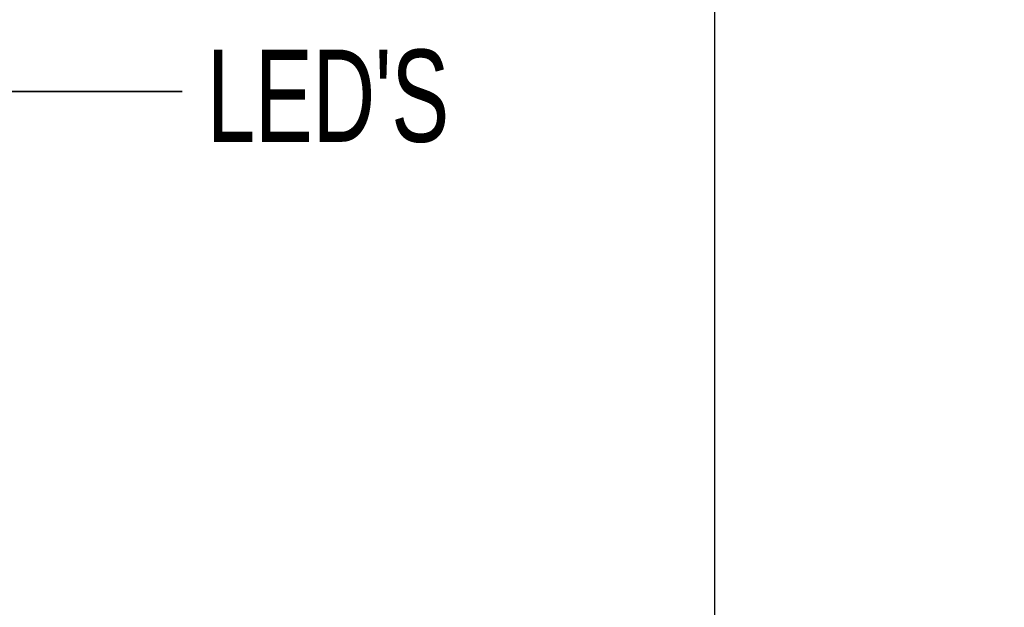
# Model space of a CAD drawing. Header units: millimetres. Extents: x 0 to 838, y 0 to 648.
# Tile 14 of 63: x 246 to 313, y 177 to 218. Entities that reach past the tile are written whole.
import ezdxf

# ---------------------------------------------------------------- set-up
doc = ezdxf.new("R2010")
doc.units = ezdxf.units.MM
doc.header["$LTSCALE"] = 3
doc.layers.add('DIMENSIONS', color=140, linetype='Continuous', lineweight=25)
doc.styles.add('SLDTEXTSTYLE0', font='TXT', dxfattribs={"width": 0.7})
doc.dimstyles.new('SLDDIMSTYLE0', dxfattribs={"dimtxt": 6.474023, "dimasz": 9.906, "dimexe": 0, "dimexo": 0.0625, "dimgap": 1.618506, "dimtad": 0, "dimtih": 1, "dimtoh": 1, "dimdec": 1, "dimrnd": 1e-09, "dimzin": 4, "dimdsep": 46, "dimtxsty": 'SLDTEXTSTYLE0', "dimsah": 1, "dimcen": 0.09, "dimadec": 0, "dimazin": 1, "dimtfac": 1, "dimtdec": 1, "dimtofl": 0, "dimtmove": 0, "dimatfit": 3, "dimfxl": 0, "dimfrac": 2, "dimtolj": 1, "dimtzin": 12, "dimarcsym": 0})
doc.dimstyles.new('SLDDIMSTYLE5', dxfattribs={"dimtxt": 0.18, "dimasz": 3.048, "dimexe": 0, "dimexo": 0.0625, "dimgap": 0, "dimtad": 0, "dimtih": 1, "dimtoh": 1, "dimdec": 0, "dimrnd": 1e-09, "dimzin": 0, "dimdsep": 46, "dimtxsty": 'Standard', "dimblk1": 'DOT', "dimblk2": 'DOT', "dimsah": 1, "dimcen": 0.09, "dimadec": 0, "dimazin": 0, "dimtfac": 3.048, "dimtdec": 0, "dimtofl": 0, "dimtmove": 0, "dimatfit": 3, "dimldrblk": 'DOT', "dimfxl": 0, "dimfrac": 2, "dimtolj": 1, "dimtzin": 0, "dimarcsym": 0})

# ---------------------------------------------------------------- blocks, each defined once
blk = doc.blocks.new('_Dot')
at = {"color": 0, "linetype": 'ByBlock', "lineweight": -2}
blk.add_line((-0.5, 0), (-1, 0), dxfattribs=at)
at = {"color": 0, "linetype": 'ByBlock', "const_width": 0.5}
blk.add_lwpolyline([(-0.25, 0, 1), (0.25, 0, 1)], format="xyb", close=True, dxfattribs=at)
blk = doc.blocks.new('_D_9')
at = {"layer": 'DIMENSIONS'}
for p, q in [((293.499, 172.55), (293.499, 416.191)), ((381.499, 333.976), (381.499, 416.191)), ((293.499, 406.666), (319.796, 406.666)), ((328.569, 406.666), (326.395, 406.666)), ((326.395, 406.666), (326.395, 396.376)), ((347.807, 406.666), (349.981, 406.666)), ((349.981, 406.666), (349.981, 396.376)), ((381.499, 406.666), (356.579, 406.666)), ((326.395, 396.376), (328.569, 396.376)), ((349.981, 396.376), (347.807, 396.376))]:
    blk.add_line(p, q, dxfattribs=at)
for points in [[(293.499, 406.666), (303.405, 405.142), (303.405, 408.19)], [(381.499, 406.666), (371.593, 408.19), (371.593, 405.142)]]:
    blk.add_solid(points, dxfattribs=at)
at = {"layer": 'DIMENSIONS', "char_height": 6.35, "attachment_point": 1, "style": 'SLDTEXTSTYLE0'}
for s, insert in [('88.0', (328.569, 416.301)), ('3.46', (328.569, 404.562))]:
    blk.add_mtext(s, dxfattribs=dict(at, insert=insert))

msp = doc.modelspace()

# ---------------------------------------------------------------- linework, layer by layer
at = {"layer": 'DIMENSIONS', "flags": 128}
for points in [[(256.812655, 212.783523), (171.146628, 212.783523), (159.533109, 200.398663)], [(256.812655, 212.783523), (201.569991, 212.783523), (193.137878, 200.398663)]]:
    msp.add_lwpolyline(points, dxfattribs=at)

# ---------------------------------------------------------------- texts
at = {"layer": 'DIMENSIONS', "char_height": 6.35, "attachment_point": 1, "style": 'SLDTEXTSTYLE0'}
for insert in [(258.514587, 215.656034), (258.519291, 215.656034), (258.536781, 215.656034)]:
    msp.add_mtext("LED'S", dxfattribs=dict(at, insert=insert))

# ---------------------------------------------------------------- dimensions: what is measured, and where the dimension line sits
at = {"layer": 'DIMENSIONS'}
dim = msp.add_linear_dim(base=(381.499049, 406.665671), p1=(293.499049, 168.739906), p2=(381.499049, 330.165646), dimstyle='SLDDIMSTYLE0', dxfattribs=at)
dim.commit()
dim.dimension.update_dxf_attribs({"geometry": '_D_9', "text_midpoint": (338.187613, 406.665671), "dimtype": 160})

# ---------------------------------------------------------------- leaders
msp.add_leader([(193.137878, 167.321718), (224.640482, 212.783523), (256.812655, 212.783523)], dimstyle='SLDDIMSTYLE5', dxfattribs=at)

doc.saveas('drawing.dxf')
